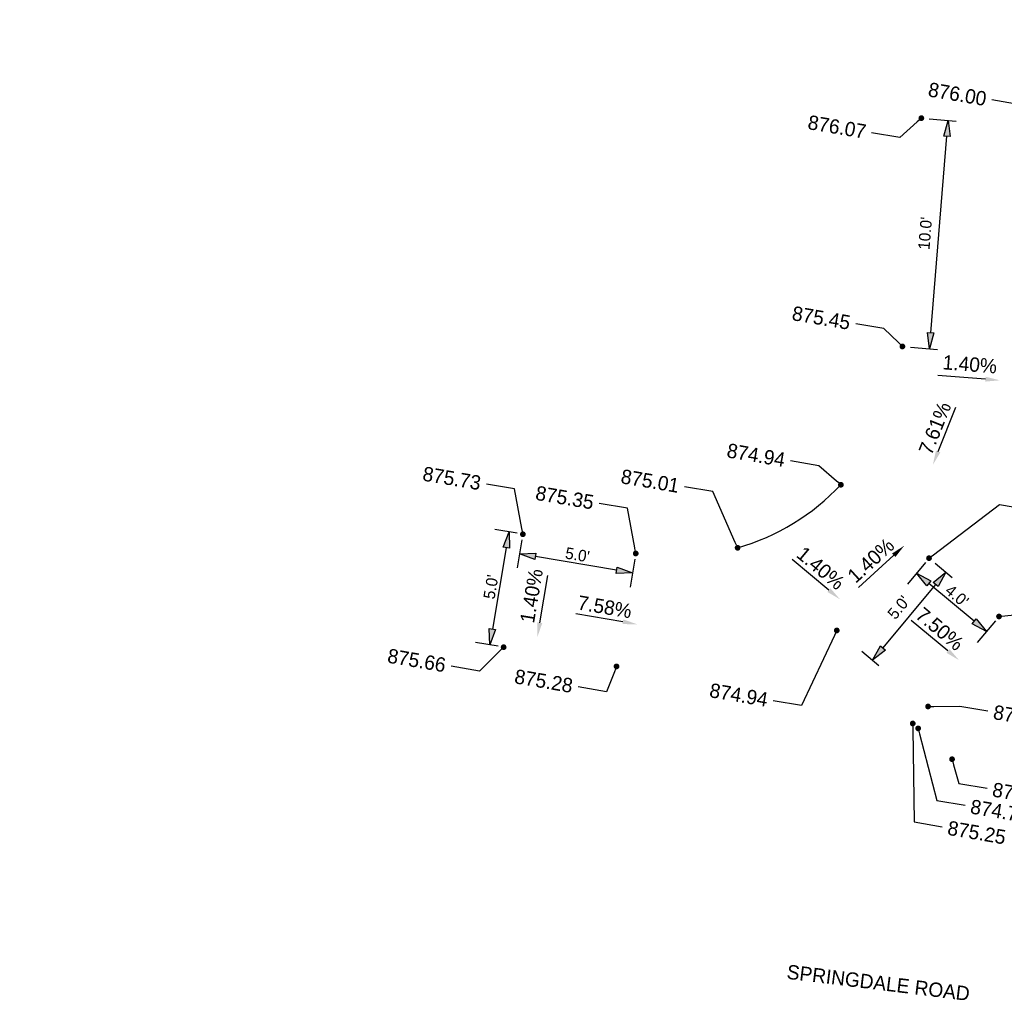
# Model space of a CAD drawing. Header units: feet. Extents: x 1369468 to 1371208, y 458523 to 460578.
# Tile 10 of 13: x 1370663 to 1370706, y 460461 to 460504. Entities that reach past the tile are written whole.
import ezdxf
from ezdxf import colors
from ezdxf.entities.mleader import LeaderData, LeaderLine
from ezdxf.math import Vec2, Vec3

# ---------------------------------------------------------------- set-up
doc = ezdxf.new("R2010")
doc.units = ezdxf.units.FT
doc.header["$MEASUREMENT"] = 0
doc.layers.add('GE_X_CL_Text', color=131, linetype='Continuous')
doc.layers.add('PV_P_Text', color=8, linetype='Continuous')
doc.styles.add('Slanted-Normal', font='font31.shx', dxfattribs={"height": 0.1})
doc.styles.get("Standard").update_dxf_attribs({"font": 'font31.shx'})
doc.dimstyles.new('Dec-1  Slanted', dxfattribs={"dimtxt": 0.14, "dimasz": 0.14, "dimexe": 0.07, "dimexo": 0.07, "dimgap": 0.07, "dimtad": 1, "dimdec": 1, "dimzin": 3, "dimdsep": 46, "dimtxsty": 'Slanted-Normal', "dimblk": 'Dim1', "dimcen": 0, "dimclrd": 95, "dimclre": 95, "dimclrt": 7, "dimadec": 1, "dimazin": 3, "dimtfac": 1, "dimtdec": 1, "dimtix": 1, "dimtofl": 0, "dimtmove": 1, "dimatfit": 3, "dimldrblk": 'Dim1', "dimfxl": 1, "dimtolj": 1, "dimtzin": 0, "dimlwd": -1, "dimlwe": -1, "dimarcsym": 0})

# ---------------------------------------------------------------- blocks, each defined once
blk = doc.blocks.new('_Dot')
at = {"color": 0, "linetype": 'ByBlock', "lineweight": -2}
blk.add_line((-0.5, 0), (-1, 0), dxfattribs=at)
at = {"color": 0, "linetype": 'ByBlock', "const_width": 0.5}
blk.add_lwpolyline([(-0.25, 0, 1), (0.25, 0, 1)], format="xyb", close=True, dxfattribs=at)
blk = doc.blocks.new('Dim1')
h = blk.add_hatch(color=4)
h.dxf.hatch_style = 1
h.paths.add_polyline_path([(0, 0), (-1, -0.2), (-1, 0.2)])
at = {"color": 4}
blk.add_lwpolyline([(0, 0), (-1, -0.2), (-1, 0.2), (0, 0)], dxfattribs=at)
blk = doc.blocks.new('*D1117')
at = {"layer": 'Defpoints', "color": 0, "transparency": 16777216}
for p in [(1370702.562, 460480.022, 838.941), (1370702.015, 460479.366), (1370705.618, 460477.478, 838.941)]:
    blk.add_point(p, dxfattribs=at)
at = {"layer": 'PV_P_Text', "color": 95, "linetype": 'Continuous', "transparency": 16777216}
for p, q in [((1370702.402, 460479.83), (1370701.615, 460478.885)), ((1370704.533, 460477.269), (1370702.553, 460478.918)), ((1370705.458, 460477.286), (1370704.671, 460476.341))]:
    blk.add_line(p, q, dxfattribs=at)
at = {"layer": 'PV_P_Text', "color": 95, "transparency": 16777216}
for p, xscale, yscale, zscale, rotation in [((1370702.015, 460479.366), 0.7000000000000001, 0.7000000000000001, 0.7000000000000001, 140.2214353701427), ((1370705.071, 460476.821), 0.7000000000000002, 0.7000000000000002, 0.7000000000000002, 320.2214353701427)]:
    blk.add_blockref('Dim1', p, dxfattribs=dict(at, xscale=xscale, yscale=yscale, zscale=zscale, rotation=rotation))
at = {"layer": 'PV_P_Text', "color": 7, "transparency": 16777216, "insert": (1370703.783, 460478.382), "char_height": 0.5, "attachment_point": 5, "rotation": 320.2214, "style": 'Slanted-Normal'}
blk.add_mtext("\\A1;4.0'", dxfattribs=at)
blk = doc.blocks.new('*D1129')
at = {"layer": 'Defpoints', "color": 0, "transparency": 16777216}
for p in [(1370684.828, 460481.065, 838.941), (1370684.683, 460480.216), (1370689.757, 460480.226, 838.941)]:
    blk.add_point(p, dxfattribs=at)
at = {"layer": 'PV_P_Text', "color": 95, "linetype": 'Continuous', "transparency": 16777216}
for p, q in [((1370684.786, 460480.819), (1370684.578, 460479.6)), ((1370688.922, 460479.494), (1370685.373, 460480.098)), ((1370689.715, 460479.979), (1370689.507, 460478.76))]:
    blk.add_line(p, q, dxfattribs=at)
at = {"layer": 'PV_P_Text', "color": 95, "transparency": 16777216, "xscale": 0.7000000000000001, "yscale": 0.7000000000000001, "zscale": 0.7000000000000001}
for p, rotation in [((1370684.683, 460480.216), 170.3313888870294), ((1370689.612, 460479.376), 350.3313888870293)]:
    blk.add_blockref('Dim1', p, dxfattribs=dict(at, rotation=rotation))
at = {"layer": 'PV_P_Text', "color": 7, "transparency": 16777216, "insert": (1370687.211, 460480.166), "char_height": 0.5, "attachment_point": 5, "rotation": 350.3314, "style": 'Slanted-Normal'}
blk.add_mtext("\\A1;5.0'", dxfattribs=at)
blk = doc.blocks.new('*D1131')
at = {"layer": 'Defpoints', "color": 0, "transparency": 16777216}
for p in [(1370702.562, 460480.022), (1370699.363, 460476.18), (1370700.1, 460475.565)]:
    blk.add_point(p, dxfattribs=at)
at = {"layer": 'PV_P_Text', "color": 95, "linetype": 'Continuous', "transparency": 16777216}
for p, q in [((1370702.831, 460479.798), (1370703.568, 460479.184)), ((1370702.852, 460478.87), (1370700.548, 460476.103)), ((1370699.632, 460475.956), (1370700.369, 460475.342))]:
    blk.add_line(p, q, dxfattribs=at)
at = {"layer": 'PV_P_Text', "color": 95, "transparency": 16777216, "xscale": 0.7000000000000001, "yscale": 0.7000000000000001, "zscale": 0.7000000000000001}
for p, rotation in [((1370703.299, 460479.408), 50.22143537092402), ((1370700.1, 460475.565), 230.221435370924)]:
    blk.add_blockref('Dim1', p, dxfattribs=dict(at, rotation=rotation))
at = {"layer": 'PV_P_Text', "color": 7, "transparency": 16777216, "insert": (1370701.239, 460477.871), "char_height": 0.5, "attachment_point": 5, "rotation": 50.2214, "style": 'Slanted-Normal'}
blk.add_mtext("\\A1;5.0'", dxfattribs=at)
blk = doc.blocks.new('*D1133')
at = {"layer": 'Defpoints', "color": 0, "transparency": 16777216}
for p in [(1370702.227, 460499.225), (1370703.404, 460499.128), (1370701.402, 460489.259)]:
    blk.add_point(p, dxfattribs=at)
at = {"layer": 'PV_P_Text', "color": 95, "linetype": 'Continuous', "transparency": 16777216}
for p, q in [((1370702.575, 460499.197), (1370703.753, 460499.099)), ((1370702.638, 460489.86), (1370703.346, 460498.431)), ((1370701.751, 460489.231), (1370702.929, 460489.133))]:
    blk.add_line(p, q, dxfattribs=at)
at = {"layer": 'PV_P_Text', "color": 95, "transparency": 16777216, "xscale": 0.7000000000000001, "yscale": 0.7000000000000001, "zscale": 0.7000000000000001}
for p, rotation in [((1370703.404, 460499.128), 85.27305555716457), ((1370702.58, 460489.162), 265.2730555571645)]:
    blk.add_blockref('Dim1', p, dxfattribs=dict(at, rotation=rotation))
at = {"layer": 'PV_P_Text', "color": 7, "transparency": 16777216, "insert": (1370702.394, 460494.195), "char_height": 0.5, "attachment_point": 5, "rotation": 85.2731, "style": 'Slanted-Normal'}
blk.add_mtext("\\A1;10.0'", dxfattribs=at)
blk = doc.blocks.new('*D1185')
at = {"layer": 'Defpoints', "color": 0, "transparency": 16777216}
for p in [(1370684.828, 460481.065, 838.941), (1370683.383, 460476.24), (1370683.988, 460476.136, 838.941)]:
    blk.add_point(p, dxfattribs=at)
at = {"layer": 'PV_P_Text', "color": 95, "linetype": 'Continuous', "transparency": 16777216}
for p, q in [((1370684.582, 460481.107), (1370683.606, 460481.274)), ((1370684.105, 460480.478), (1370683.5, 460476.93)), ((1370683.742, 460476.178), (1370682.766, 460476.345))]:
    blk.add_line(p, q, dxfattribs=at)
at = {"layer": 'PV_P_Text', "color": 95, "transparency": 16777216, "xscale": 0.7000000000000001, "yscale": 0.7000000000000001, "zscale": 0.7000000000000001}
for p, rotation in [((1370684.222, 460481.169), 80.33138888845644), ((1370683.383, 460476.24), 260.3313888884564)]:
    blk.add_blockref('Dim1', p, dxfattribs=dict(at, rotation=rotation))
at = {"layer": 'PV_P_Text', "color": 7, "transparency": 16777216, "insert": (1370683.433, 460478.767), "char_height": 0.5, "attachment_point": 5, "rotation": 80.3314, "style": 'Slanted-Normal'}
blk.add_mtext("\\A1;5.0'", dxfattribs=at)

msp = doc.modelspace()

# ---------------------------------------------------------------- linework, layer by layer
at = {"layer": 'PV_P_Text', "color": 7, "linetype": 'ByBlock', "lineweight": -2}
for points in [[(1370705.03, 460487.832), (1370702.949, 460487.996)], [(1370702.962, 460484.679), (1370703.738, 460486.617)], [(1370698.192, 460478.627), (1370696.588, 460479.962)], [(1370685.569, 460477.204), (1370685.919, 460479.262)], [(1370689.196, 460477.245), (1370687.139, 460477.595)], [(1370703.39, 460475.972), (1370701.785, 460477.308)]]:
    msp.add_lwpolyline(points, dxfattribs=at)
at = {"layer": 'PV_P_Text', "flags": 128}
msp.add_lwpolyline([(1370694.204, 460480.474, 0.134462), (1370698.714, 460483.225)], format="xyb", dxfattribs=at)
msp.add_lwpolyline([(1370694.204, 460480.474, 0.134462), (1370698.714, 460483.225)], format="xyb", dxfattribs=at)
at = {"layer": 'PV_P_Text', "color": 7, "linetype": 'ByBlock', "lineweight": -2, "elevation": -895.952}
msp.add_lwpolyline([(1370701.021, 460480.148), (1370699.481, 460478.739)], dxfattribs=at)
at = {"layer": 'PV_P_Text', "color": 7}
for points in [[(1370705.039, 460487.936), (1370705.653, 460487.783), (1370705.022, 460487.728)], [(1370702.866, 460484.718), (1370702.73, 460484.099), (1370703.059, 460484.64)], [(1370700.951, 460480.225, -895.952), (1370701.482, 460480.569, -895.952), (1370701.091, 460480.071, -895.952)], [(1370698.258, 460478.707), (1370698.672, 460478.227), (1370698.125, 460478.547)], [(1370685.672, 460477.187), (1370685.464, 460476.588), (1370685.466, 460477.222)], [(1370689.214, 460477.347), (1370689.812, 460477.14), (1370689.179, 460477.142)], [(1370703.456, 460476.052), (1370703.87, 460475.572), (1370703.323, 460475.892)]]:
    msp.add_solid(points, dxfattribs=at)

# ---------------------------------------------------------------- texts
at = {"layer": 'GE_X_CL_Text', "insert": (1370696.399, 460462.29, 43.806), "char_height": 0.625, "attachment_point": 1, "rotation": 353.0578}
msp.add_mtext_dynamic_manual_height_columns('SPRINGDALE ROAD', width=18.62313, gutter_width=10, heights=[0], dxfattribs=at)
at = {"layer": 'PV_P_Text', "color": 7, "char_height": 0.625, "attachment_point": 5}
for s, insert, rotation in [('1.40%', (1370704.345, 460488.48), 355.5054), ('7.61%', (1370702.823, 460485.693), 68.1817), ('1.40%', (1370700.023, 460479.921, -895.952), 42.4378), ('1.40%', (1370697.832, 460479.585), 320.2214), ('1.40%', (1370685.206, 460478.378), 80.3314), ('7.58%', (1370688.404, 460477.893), 350.3314), ('7.50%', (1370703.03, 460476.931), 320.2214)]:
    msp.add_mtext(s, dxfattribs=dict(at, insert=insert, rotation=rotation))

# ---------------------------------------------------------------- dimensions: what is measured, and where the dimension line sits
at = {"layer": 'PV_P_Text'}
for p1, p2, distance, picture, middle in [((1370701.402, 460489.259), (1370702.227, 460499.225), -1.181, '*D1133', (1370702.394, 460494.195)), ((1370702.562, 460480.022), (1370699.363, 460476.18), 0.96, '*D1131', (1370701.239, 460477.871))]:
    dim = msp.add_aligned_dim(p1=p1, p2=p2, distance=distance, dimstyle='Dec-1  Slanted', override={"dimpost": "'"}, dxfattribs=at)
    dim.commit()
    dim.dimension.update_dxf_attribs({"geometry": picture, "text_midpoint": middle})
at = {"layer": 'PV_P_Text', "color": 7}
for p1, p2, distance, picture, middle in [((1370684.828, 460481.065), (1370683.988, 460476.136), -0.614, '*D1185', (1370683.433, 460478.767, -838.941)), ((1370689.757, 460480.226), (1370684.828, 460481.065), 0.862, '*D1129', (1370687.211, 460480.166, -838.941)), ((1370705.618, 460477.478), (1370702.562, 460480.022), 0.854, '*D1117', (1370703.783, 460478.382, -838.941))]:
    dim = msp.add_aligned_dim(p1=p1, p2=p2, distance=distance, dimstyle='Dec-1  Slanted', override={"dimscale": 0, "dimexe": 0.125, "dimexo": 0.05, "dimgap": 0.025, "dimpost": "'"}, dxfattribs=at)
    dim.commit()
    dim.dimension.update_dxf_attribs({"geometry": picture, "text_midpoint": middle})

# ---------------------------------------------------------------- leaders
ml = msp.add_multileader_mtext('Standard', dxfattribs=at)
ml.set_content('876.00', color=7)
ml.set_leader_properties()
ml.set_arrow_properties(name='DOT')
ml.build(insert=Vec2(0, 0))
ml.multileader.update_dxf_attribs({"text_right_attachment_type": 2, "dogleg_length": 0.25, "arrow_head_size": 0.25, "scale": 5})
ctx = ml.context
ctx.base_point, ctx.scale, ctx.char_height, ctx.arrow_head_size, ctx.landing_gap_size, ctx.plane_origin, ctx.plane_x_axis, ctx.plane_y_axis = Vec3(1370701.739, 460500.624), 5, 0.625, 0.25, 0.25, Vec3(1370699.728, 460495.367), Vec3(0.985796, -0.167949), Vec3(0.167949, 0.985796)
ctx.right_attachment, ctx.text_align_type = 2, 2
notes = []
notes.append((ctx, [(0, (1, 1, 0), (1370706.539, 460499.806), (-0.985796, 0.167949), 1.25, [(0, [(1370707.209, 460498.813)], 0, [])])]))
ctx.mtext.insert, ctx.mtext.text_direction, ctx.mtext.rotation, ctx.mtext.width, ctx.mtext.alignment, ctx.mtext.flow_direction = Vec3(1370705.113, 460500.366), Vec3(0.985796, -0.167949), 6.114436, 3.75596, 3, 5
ml = msp.add_multileader_mtext('Standard', dxfattribs=at)
ml.set_content('876.07', color=7)
ml.set_leader_properties()
ml.set_arrow_properties(name='DOT')
ml.build(insert=Vec2(0, 0))
ml.multileader.update_dxf_attribs({"text_right_attachment_type": 2, "dogleg_length": 0.25, "arrow_head_size": 0.25, "scale": 5})
ctx = ml.context
ctx.base_point, ctx.scale, ctx.char_height, ctx.arrow_head_size, ctx.landing_gap_size, ctx.plane_origin, ctx.plane_x_axis, ctx.plane_y_axis = Vec3(1370696.474, 460499.197), 5, 0.625, 0.25, 0.25, Vec3(1370694.745, 460495.779), Vec3(0.985796, -0.167949), Vec3(0.167949, 0.985796)
ctx.right_attachment, ctx.text_align_type = 2, 2
notes.append((ctx, [(0, (1, 1, 0), (1370701.284, 460498.377), (-0.985796, 0.167949), 1.25, [(0, [(1370702.227, 460499.225)], 0, [])])]))
ctx.mtext.insert, ctx.mtext.text_direction, ctx.mtext.rotation, ctx.mtext.width, ctx.mtext.alignment, ctx.mtext.flow_direction = Vec3(1370699.858, 460498.937), Vec3(0.985796, -0.167949), 6.114436, 3.75596, 3, 5
ml = msp.add_multileader_mtext('Standard', dxfattribs=at)
ml.set_content('875.45', color=7)
ml.set_leader_properties()
ml.set_arrow_properties(name='DOT')
ml.build(insert=Vec2(0, 0))
ml.multileader.update_dxf_attribs({"text_right_attachment_type": 2, "dogleg_length": 0.25, "arrow_head_size": 0.25, "scale": 5})
ctx = ml.context
ctx.base_point, ctx.scale, ctx.char_height, ctx.arrow_head_size, ctx.landing_gap_size, ctx.plane_origin, ctx.plane_x_axis, ctx.plane_y_axis = Vec3(1370695.877, 460490.846), 5, 0.625, 0.25, 0.25, Vec3(1370710.234, 460500.569), Vec3(0.985796, -0.167949), Vec3(0.167949, 0.985796)
ctx.right_attachment, ctx.text_align_type = 2, 2
notes.append((ctx, [(0, (1, 1, 0), (1370700.595, 460490.042), (-0.985796, 0.167949), 1.25, [(0, [(1370701.402, 460489.259)], 0, [])])]))
ctx.mtext.insert, ctx.mtext.text_direction, ctx.mtext.rotation, ctx.mtext.width, ctx.mtext.alignment, ctx.mtext.flow_direction = Vec3(1370699.169, 460490.602), Vec3(0.985796, -0.167949), 6.114436, 3.75596, 3, 5
ml = msp.add_multileader_mtext('Standard', dxfattribs=at)
ml.set_content('874.94', color=7)
ml.set_leader_properties()
ml.set_arrow_properties(name='DOT')
ml.build(insert=Vec2(0, 0))
ml.multileader.update_dxf_attribs({"text_right_attachment_type": 2, "dogleg_length": 0.25, "arrow_head_size": 0.25, "scale": 5})
ctx = ml.context
ctx.base_point, ctx.scale, ctx.char_height, ctx.arrow_head_size, ctx.landing_gap_size, ctx.plane_origin, ctx.plane_x_axis, ctx.plane_y_axis = Vec3(1370693.036, 460484.857), 5, 0.625, 0.25, 0.25, Vec3(1370707.546, 460494.535), Vec3(0.985796, -0.167949), Vec3(0.167949, 0.985796)
ctx.right_attachment, ctx.text_align_type = 2, 2
notes.append((ctx, [(0, (1, 1, 0), (1370697.749, 460484.054), (-0.985796, 0.167949), 1.25, [(0, [(1370698.714, 460483.225)], 0, [])])]))
ctx.mtext.insert, ctx.mtext.text_direction, ctx.mtext.rotation, ctx.mtext.width, ctx.mtext.alignment, ctx.mtext.flow_direction = Vec3(1370696.322, 460484.614), Vec3(0.985796, -0.167949), 6.114436, 3.75596, 3, 5
ml = msp.add_multileader_mtext('Standard', dxfattribs=at)
ml.set_content('875.73', color=7)
ml.set_leader_properties()
ml.set_arrow_properties(name='DOT')
ml.build(insert=Vec2(0, 0))
ml.multileader.update_dxf_attribs({"text_right_attachment_type": 2, "dogleg_length": 0.25, "arrow_head_size": 0.25, "scale": 5})
ctx = ml.context
ctx.base_point, ctx.scale, ctx.char_height, ctx.arrow_head_size, ctx.landing_gap_size, ctx.plane_origin, ctx.plane_x_axis, ctx.plane_y_axis = Vec3(1370679.757, 460483.843), 5, 0.625, 0.25, 0.25, Vec3(1370693.66, 460492.375), Vec3(0.985796, -0.167949), Vec3(0.167949, 0.985796)
ctx.right_attachment, ctx.text_align_type = 2, 2
notes.append((ctx, [(0, (1, 1, 0), (1370684.465, 460483.041), (-0.985796, 0.167949), 1.25, [(0, [(1370684.828, 460481.065)], 0, [])])]))
ctx.mtext.insert, ctx.mtext.text_direction, ctx.mtext.rotation, ctx.mtext.width, ctx.mtext.alignment, ctx.mtext.flow_direction = Vec3(1370683.039, 460483.601), Vec3(0.985796, -0.167949), 6.114436, 3.75596, 3, 5
ml = msp.add_multileader_mtext('Standard', dxfattribs=at)
ml.set_content('875.01', color=7)
ml.set_leader_properties()
ml.set_arrow_properties(name='DOT')
ml.build(insert=Vec2(0, 0))
ml.multileader.update_dxf_attribs({"text_right_attachment_type": 2, "dogleg_length": 0.25, "arrow_head_size": 0.25, "scale": 5})
ctx = ml.context
ctx.base_point, ctx.scale, ctx.char_height, ctx.arrow_head_size, ctx.landing_gap_size, ctx.plane_origin, ctx.plane_x_axis, ctx.plane_y_axis = Vec3(1370688.565, 460483.7), 5, 0.625, 0.25, 0.25, Vec3(1370703.596, 460491.159), Vec3(0.985796, -0.167949), Vec3(0.167949, 0.985796)
ctx.right_attachment, ctx.text_align_type = 2, 2
notes.append((ctx, [(0, (1, 1, 0), (1370693.122, 460482.924), (-0.985796, 0.167949), 1.25, [(0, [(1370694.204, 460480.474)], 0, [])])]))
ctx.mtext.insert, ctx.mtext.text_direction, ctx.mtext.rotation, ctx.mtext.width, ctx.mtext.alignment, ctx.mtext.flow_direction = Vec3(1370691.695, 460483.484), Vec3(0.985796, -0.167949), 6.114436, 3.75596, 3, 5
ml = msp.add_multileader_mtext('Standard', dxfattribs=at)
ml.set_content('875.35', color=7)
ml.set_leader_properties()
ml.set_arrow_properties(name='DOT')
ml.build(insert=Vec2(0, 0))
ml.multileader.update_dxf_attribs({"text_right_attachment_type": 2, "dogleg_length": 0.25, "arrow_head_size": 0.25, "scale": 5})
ctx = ml.context
ctx.base_point, ctx.scale, ctx.char_height, ctx.arrow_head_size, ctx.landing_gap_size, ctx.plane_origin, ctx.plane_x_axis, ctx.plane_y_axis = Vec3(1370684.671, 460483.006), 5, 0.625, 0.25, 0.25, Vec3(1370698.589, 460491.536), Vec3(0.985796, -0.167949), Vec3(0.167949, 0.985796)
ctx.right_attachment, ctx.text_align_type = 2, 2
notes.append((ctx, [(0, (1, 1, 0), (1370689.394, 460482.201), (-0.985796, 0.167949), 1.25, [(0, [(1370689.757, 460480.226)], 0, [])])]))
ctx.mtext.insert, ctx.mtext.text_direction, ctx.mtext.rotation, ctx.mtext.width, ctx.mtext.alignment, ctx.mtext.flow_direction = Vec3(1370687.968, 460482.761), Vec3(0.985796, -0.167949), 6.114436, 3.75596, 3, 5
ml = msp.add_multileader_mtext('Standard', dxfattribs=at)
ml.set_content('874.87', color=7)
ml.set_leader_properties()
ml.set_arrow_properties(name='DOT')
ml.build(insert=Vec2(0, 0))
ml.multileader.update_dxf_attribs({"text_right_attachment_type": 2, "dogleg_length": 0.25, "arrow_head_size": 0.25, "scale": 5})
ctx = ml.context
ctx.base_point, ctx.scale, ctx.char_height, ctx.arrow_head_size, ctx.landing_gap_size, ctx.plane_origin, ctx.plane_x_axis, ctx.plane_y_axis = Vec3(1370706.874, 460482.153), 5, 0.625, 0.25, 0.25, Vec3(1370711.394, 460491.332), Vec3(0.985796, -0.167949), Vec3(0.167949, 0.985796)
ctx.right_attachment = 2
notes.append((ctx, [(1, (1, 1, 0), (1370705.642, 460482.362), (0.985796, -0.167949), 1.25, [(0, [(1370702.562, 460480.022)], 0, [])])]))
ctx.mtext.insert, ctx.mtext.text_direction, ctx.mtext.rotation, ctx.mtext.width, ctx.mtext.flow_direction = Vec3(1370707.173, 460482.419), Vec3(0.985796, -0.167949), 6.114436, 3.75596, 5
ml = msp.add_multileader_mtext('Standard', dxfattribs=at)
ml.set_content('875.66', color=7)
ml.set_leader_properties()
ml.set_arrow_properties(name='DOT')
ml.build(insert=Vec2(0, 0))
ml.multileader.update_dxf_attribs({"text_right_attachment_type": 2, "dogleg_length": 0.25, "arrow_head_size": 0.25, "scale": 5})
ctx = ml.context
ctx.base_point, ctx.scale, ctx.char_height, ctx.arrow_head_size, ctx.landing_gap_size, ctx.plane_origin, ctx.plane_x_axis, ctx.plane_y_axis = Vec3(1370678.203, 460475.901), 5, 0.625, 0.25, 0.25, Vec3(1370692.441, 460482.398), Vec3(0.985796, -0.167949), Vec3(0.167949, 0.985796)
ctx.right_attachment, ctx.text_align_type = 2, 2
notes.append((ctx, [(0, (1, 1, 0), (1370682.93, 460475.096), (-0.985796, 0.167949), 1.25, [(0, [(1370683.988, 460476.136)], 0, [])])]))
ctx.mtext.insert, ctx.mtext.text_direction, ctx.mtext.rotation, ctx.mtext.width, ctx.mtext.alignment, ctx.mtext.flow_direction = Vec3(1370681.504, 460475.656), Vec3(0.985796, -0.167949), 6.114436, 3.75596, 3, 5
ml = msp.add_multileader_mtext('Standard', dxfattribs=at)
ml.set_content('875.28', color=7)
ml.set_leader_properties()
ml.set_arrow_properties(name='DOT')
ml.build(insert=Vec2(0, 0))
ml.multileader.update_dxf_attribs({"text_right_attachment_type": 2, "dogleg_length": 0.25, "arrow_head_size": 0.25, "scale": 5})
ctx = ml.context
ctx.base_point, ctx.scale, ctx.char_height, ctx.arrow_head_size, ctx.landing_gap_size, ctx.plane_origin, ctx.plane_x_axis, ctx.plane_y_axis = Vec3(1370683.799, 460474.991), 5, 0.625, 0.25, 0.25, Vec3(1370697.749, 460486.607), Vec3(0.985796, -0.167949), Vec3(0.167949, 0.985796)
ctx.right_attachment, ctx.text_align_type = 2, 2
notes.append((ctx, [(0, (1, 1, 0), (1370688.477, 460474.194), (-0.985796, 0.167949), 1.25, [(0, [(1370688.917, 460475.297)], 0, [])])]))
ctx.mtext.insert, ctx.mtext.text_direction, ctx.mtext.rotation, ctx.mtext.width, ctx.mtext.alignment, ctx.mtext.flow_direction = Vec3(1370687.051, 460474.754), Vec3(0.985796, -0.167949), 6.114436, 3.75596, 3, 5
ml = msp.add_multileader_mtext('Standard', dxfattribs=at)
ml.set_content('874.57', color=7)
ml.set_leader_properties()
ml.set_arrow_properties(name='DOT')
ml.build(insert=Vec2(0, 0))
ml.multileader.update_dxf_attribs({"text_right_attachment_type": 2, "dogleg_length": 0.25, "arrow_head_size": 0.25, "scale": 5})
ctx = ml.context
ctx.base_point, ctx.scale, ctx.char_height, ctx.arrow_head_size, ctx.landing_gap_size, ctx.plane_origin, ctx.plane_x_axis, ctx.plane_y_axis = Vec3(1370709.392, 460477.524), 5, 0.625, 0.25, 0.25, Vec3(1370714.45, 460488.788), Vec3(0.985796, -0.167949), Vec3(0.167949, 0.985796)
ctx.right_attachment = 2
notes.append((ctx, [(1, (1, 1, 0), (1370708.16, 460477.734), (0.985796, -0.167949), 1.25, [(0, [(1370705.618, 460477.478)], 0, [])])]))
ctx.mtext.insert, ctx.mtext.text_direction, ctx.mtext.rotation, ctx.mtext.width, ctx.mtext.flow_direction = Vec3(1370709.691, 460477.79), Vec3(0.985796, -0.167949), 6.114436, 3.75596, 5
ml = msp.add_multileader_mtext('Standard', dxfattribs=at)
ml.set_content('874.94', color=7)
ml.set_leader_properties()
ml.set_arrow_properties(name='DOT')
ml.build(insert=Vec2(0, 0))
ml.multileader.update_dxf_attribs({"text_right_attachment_type": 2, "dogleg_length": 0.25, "arrow_head_size": 0.25, "scale": 5})
ctx = ml.context
ctx.base_point, ctx.scale, ctx.char_height, ctx.arrow_head_size, ctx.landing_gap_size, ctx.plane_origin, ctx.plane_x_axis, ctx.plane_y_axis = Vec3(1370692.279, 460474.392), 5, 0.625, 0.25, 0.25, Vec3(1370707.366, 460488.179), Vec3(0.985796, -0.167949), Vec3(0.167949, 0.985796)
ctx.right_attachment, ctx.text_align_type = 2, 2
notes.append((ctx, [(0, (1, 1, 0), (1370696.992, 460473.589), (-0.985796, 0.167949), 1.25, [(0, [(1370698.534, 460476.869)], 0, [])])]))
ctx.mtext.insert, ctx.mtext.text_direction, ctx.mtext.rotation, ctx.mtext.width, ctx.mtext.alignment, ctx.mtext.flow_direction = Vec3(1370695.566, 460474.149), Vec3(0.985796, -0.167949), 6.114436, 3.75596, 3, 5
ml = msp.add_multileader_mtext('Standard', dxfattribs=at)
ml.set_content('874.72', color=7)
ml.set_leader_properties()
ml.set_arrow_properties(name='DOT')
ml.build(insert=Vec2(0, 0))
ml.multileader.update_dxf_attribs({"text_right_attachment_type": 2, "dogleg_length": 0.25, "arrow_head_size": 0.25, "scale": 5})
ctx = ml.context
ctx.base_point, ctx.scale, ctx.char_height, ctx.arrow_head_size, ctx.landing_gap_size, ctx.plane_origin, ctx.plane_x_axis, ctx.plane_y_axis = Vec3(1370705.135, 460473.355), 5, 0.625, 0.25, 0.25, Vec3(1370711.354, 460484.859), Vec3(0.985796, -0.167949), Vec3(0.167949, 0.985796)
ctx.right_attachment = 2
notes.append((ctx, [(1, (1, 1, 0), (1370703.903, 460473.565), (0.985796, -0.167949), 1.25, [(0, [(1370702.522, 460473.549)], 0, [])])]))
ctx.mtext.insert, ctx.mtext.text_direction, ctx.mtext.rotation, ctx.mtext.width, ctx.mtext.flow_direction = Vec3(1370705.434, 460473.622), Vec3(0.985796, -0.167949), 6.114436, 3.75596, 5
ml = msp.add_multileader_mtext('Standard', dxfattribs=at)
ml.set_content('875.25', color=7)
ml.set_leader_properties()
ml.set_arrow_properties(name='DOT')
ml.build(insert=Vec2(0, 0))
ml.multileader.update_dxf_attribs({"text_right_attachment_type": 2, "dogleg_length": 0.25, "arrow_head_size": 0.25, "scale": 5})
ctx = ml.context
ctx.base_point, ctx.scale, ctx.char_height, ctx.arrow_head_size, ctx.landing_gap_size, ctx.plane_origin, ctx.plane_x_axis, ctx.plane_y_axis = Vec3(1370703.14, 460468.304), 5, 0.625, 0.25, 0.25, Vec3(1370702.266, 460466.107), Vec3(0.985796, -0.167949), Vec3(0.167949, 0.985796)
ctx.right_attachment = 2
notes.append((ctx, [(1, (1, 1, 0), (1370701.908, 460468.514), (0.985796, -0.167949), 1.25, [(0, [(1370701.851, 460472.808)], 0, [])])]))
ctx.mtext.insert, ctx.mtext.text_direction, ctx.mtext.rotation, ctx.mtext.width, ctx.mtext.flow_direction = Vec3(1370703.439, 460468.571), Vec3(0.985796, -0.167949), 6.114436, 3.75596, 5
ml = msp.add_multileader_mtext('Standard', dxfattribs=at)
ml.set_content('874.75', color=7)
ml.set_leader_properties()
ml.set_arrow_properties(name='DOT')
ml.build(insert=Vec2(0, 0))
ml.multileader.update_dxf_attribs({"text_right_attachment_type": 2, "dogleg_length": 0.25, "arrow_head_size": 0.25, "scale": 5})
ctx = ml.context
ctx.base_point, ctx.scale, ctx.char_height, ctx.arrow_head_size, ctx.landing_gap_size, ctx.plane_origin, ctx.plane_x_axis, ctx.plane_y_axis = Vec3(1370704.136, 460469.236), 5, 0.625, 0.25, 0.25, Vec3(1370702.503, 460465.892), Vec3(0.985796, -0.167949), Vec3(0.167949, 0.985796)
ctx.right_attachment = 2
notes.append((ctx, [(1, (1, 1, 0), (1370702.904, 460469.446), (0.985796, -0.167949), 1.25, [(0, [(1370702.087, 460472.593)], 0, [])])]))
ctx.mtext.insert, ctx.mtext.text_direction, ctx.mtext.rotation, ctx.mtext.width, ctx.mtext.flow_direction = Vec3(1370704.435, 460469.502), Vec3(0.985796, -0.167949), 6.114436, 3.75596, 5
ml = msp.add_multileader_mtext('Standard', dxfattribs=at)
ml.set_content('874.76', color=7)
ml.set_leader_properties()
ml.set_arrow_properties(name='DOT')
ml.build(insert=Vec2(0, 0))
ml.multileader.update_dxf_attribs({"text_right_attachment_type": 2, "dogleg_length": 0.25, "arrow_head_size": 0.25, "scale": 5})
ctx = ml.context
ctx.base_point, ctx.scale, ctx.char_height, ctx.arrow_head_size, ctx.landing_gap_size, ctx.plane_origin, ctx.plane_x_axis, ctx.plane_y_axis = Vec3(1370705.095, 460469.978), 5, 0.625, 0.25, 0.25, Vec3(1370703.983, 460464.546), Vec3(0.985796, -0.167949), Vec3(0.167949, 0.985796)
ctx.right_attachment = 2
notes.append((ctx, [(1, (1, 1, 0), (1370703.863, 460470.188), (0.985796, -0.167949), 1.25, [(0, [(1370703.567, 460471.247)], 0, [])])]))
ctx.mtext.insert, ctx.mtext.text_direction, ctx.mtext.rotation, ctx.mtext.width, ctx.mtext.flow_direction = Vec3(1370705.394, 460470.244), Vec3(0.985796, -0.167949), 6.114436, 3.75596, 5
for ctx, leaders in notes:
    for number, flags, end, landing, length, lines in leaders:
        leader = LeaderData()
        leader.index, (leader.has_last_leader_line, leader.has_dogleg_vector, leader.attachment_direction) = number, flags
        leader.last_leader_point, leader.dogleg_vector, leader.dogleg_length = Vec3(end), Vec3(landing), length
        for number, points, colour, breaks in lines:
            line = LeaderLine()
            line.index, line.vertices, line.color, line.breaks = number, Vec3.list(points), colors.encode_raw_color(colour), breaks
            leader.lines.append(line)
        ctx.leaders.append(leader)

doc.saveas('drawing.dxf')
